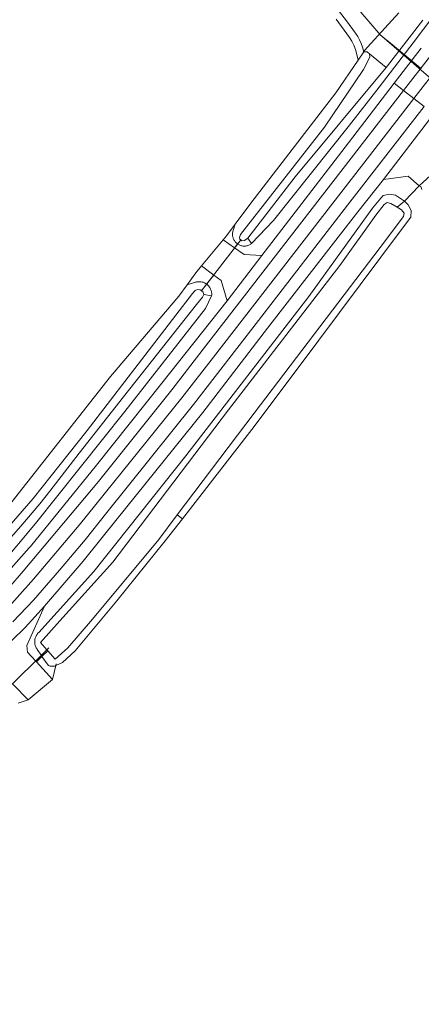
# Model space of a CAD drawing. Extents: x 140829 to 145054, y 448512 to 451778.
# Tile 23 of 152: x 141586 to 141636, y 449470 to 449592. Entities that reach past the tile are written whole.
import ezdxf
from ezdxf import colors
from ezdxf.entities.mleader import LeaderData, LeaderLine
from ezdxf.math import Vec2, Vec3

# ---------------------------------------------------------------- set-up
doc = ezdxf.new("R2010")
doc.units = 0
doc.header["$MEASUREMENT"] = 0
for name, color, linetype in [('geometrie2d', 7, 'Continuous'), ('geometrie2dBegroeidTerreindeel', 7, 'Continuous'), ('geometrie2dOndersteunendWaterdeel', 7, 'Continuous'), ('geometrie2dOndersteunendWegdeel', 7, 'Continuous'), ('geometrie2dOverigeConstructie', 7, 'Continuous'), ('geometrie2dWaterdeel', 7, 'Continuous'), ('geometrie2dWegdeel', 7, 'Continuous'), ('HMPAL', 1, 'Continuous')]:
    doc.layers.add(name, color=color, linetype=linetype)
doc.styles.get("Standard").update_dxf_attribs({"font": 'arial.ttf'})

msp = doc.modelspace()

# ---------------------------------------------------------------- linework, layer by layer
at = {"layer": 'geometrie2d', "linetype": 'Continuous', "lineweight": 0}
for p, q in [((141623.27, 449599.6), (141631.18, 449590.4)), ((141631.18, 449590.4), (141631.29, 449590.31)), ((141631.29, 449590.31), (141631.78, 449589.91)), ((141631.78, 449589.91), (141632.11, 449589.64)), ((141632.11, 449589.64), (141636.07, 449586.36)), ((141636.07, 449586.36), (141636.2, 449586.26))]:
    msp.add_line(p, q, dxfattribs=at)
at = {"layer": 'geometrie2dBegroeidTerreindeel', "linetype": 'Continuous', "lineweight": 0}
for p, q in [((141625.59, 449592.43), (141627.24, 449590.17)), ((141627.24, 449590.17), (141627.56, 449589.69)), ((141627.56, 449589.69), (141627.81, 449589.2)), ((141627.81, 449589.2), (141628.01, 449588.68)), ((141628.01, 449588.68), (141628.13, 449588.2)), ((141628.13, 449588.2), (141628.32, 449587.33)), ((141628.32, 449587.33), (141625.54, 449583.27)), ((141625.54, 449583.27), (141614.99, 449569.54)), ((141634.09, 449569.8), (141635.93, 449571.68)), ((141635.93, 449571.68), (141636.13, 449571.61)), ((141635.93, 449571.68), (141635.93, 449571.68)), ((141636.13, 449571.61), (141636.28, 449571.24)), ((141614.99, 449569.54), (141613.01, 449566.9)), ((141634.57, 449569.33), (141634.09, 449569.8)), ((141634.94, 449568.61), (141634.57, 449569.33)), ((141634.91, 449567.79), (141634.94, 449568.61)), ((141632.47, 449564.58), (141634.91, 449567.79)), ((141613.01, 449566.9), (141611.93, 449565.47)), ((141611.51, 449564.98), (141608.85, 449561.73)), ((141611.93, 449565.47), (141611.51, 449564.98)), ((141631.16, 449562.82), (141632.47, 449564.58)), ((141620.85, 449549.04), (141631.16, 449562.82)), ((141608.85, 449561.73), (141608.14, 449560.87)), ((141608.14, 449560.87), (141607.03, 449559.35)), ((141607.03, 449559.35), (141606, 449557.94)), ((141606, 449557.94), (141597.51, 449547.96)), ((141615.1, 449541.36), (141620.85, 449549.04)), ((141597.51, 449547.96), (141585.09, 449532.17)), ((141606.45, 449530.25), (141615.1, 449541.36)), ((141604.31, 449527.51), (141606.45, 449530.25)), ((141598.27, 449520.02), (141604.31, 449527.51)), ((141593.12, 449513.83), (141598.27, 449520.02)), ((141591.51, 449512.35), (141593.12, 449513.83)), ((141590.28, 449510.23), (141590.7, 449511.97)), ((141590.7, 449511.97), (141591.51, 449512.35)), ((141587.24, 449507.69), (141590.28, 449510.23)), ((141585.99, 449507.31), (141587.24, 449507.69))]:
    msp.add_line(p, q, dxfattribs=at)
at = {"layer": 'geometrie2dOndersteunendWaterdeel', "linetype": 'Continuous', "lineweight": 0}
for p, q in [((141641.55, 449597.97), (141635.19, 449589.48)), ((141625.73, 449593.74), (141626.9, 449592.23)), ((141627.24, 449590.17), (141625.59, 449592.43)), ((141626.9, 449592.23), (141628.01, 449590.7)), ((141631.98, 449586.61), (141636.38, 449592.31)), ((141628.01, 449590.7), (141628.28, 449590.29)), ((141627.56, 449589.69), (141627.24, 449590.17)), ((141627.81, 449589.2), (141627.56, 449589.69)), ((141628.01, 449588.68), (141627.81, 449589.2)), ((141628.28, 449590.29), (141628.52, 449589.86)), ((141628.52, 449589.86), (141628.72, 449589.42)), ((141628.72, 449589.42), (141628.88, 449588.95)), ((141635.19, 449589.48), (141630.97, 449583.99)), ((141628.13, 449588.2), (141628.01, 449588.68)), ((141628.32, 449587.33), (141628.13, 449588.2)), ((141629.04, 449588.37), (141628.32, 449587.33)), ((141628.32, 449587.33), (141629.04, 449588.37)), ((141628.88, 449588.95), (141629.02, 449588.48)), ((141629.02, 449588.48), (141629.02, 449588.37)), ((141629.02, 449588.37), (141629.04, 449588.37)), ((141629.04, 449588.37), (141629.45, 449588.36)), ((141629.45, 449588.36), (141629.75, 449588.14)), ((141629.75, 449588.14), (141629.79, 449587.72)), ((141625.54, 449583.27), (141628.32, 449587.33)), ((141629.79, 449587.72), (141629, 449586.17)), ((141620.49, 449572.81), (141631.83, 449586.42)), ((141629, 449586.17), (141624.15, 449578.99)), ((141631.83, 449586.42), (141631.98, 449586.61)), ((141614.99, 449569.54), (141625.54, 449583.27)), ((141630.97, 449583.99), (141627.25, 449579.23)), ((141624.15, 449578.99), (141613.68, 449565.64)), ((141627.25, 449579.23), (141617.81, 449567.39)), ((141624.15, 449578.99), (141624.15, 449578.99)), ((141614.62, 449565.16), (141620.49, 449572.81)), ((141613.01, 449566.9), (141614.99, 449569.54)), ((141630.14, 449568.89), (141631.14, 449570.16)), ((141631.14, 449570.16), (141631.45, 449570.47)), ((141631.45, 449570.47), (141632.23, 449570.66)), ((141631.93, 449569.61), (141631.58, 449569.35)), ((141632.4, 449569.51), (141631.93, 449569.61)), ((141632.23, 449570.66), (141632.98, 449570.52)), ((141633.2, 449569.04), (141632.4, 449569.51)), ((141632.98, 449570.52), (141634.09, 449569.8)), ((141634.09, 449569.8), (141633.2, 449569.04)), ((141633.2, 449569.04), (141634.09, 449569.8)), ((141634.09, 449569.8), (141634.57, 449569.33)), ((141622.19, 449557.92), (141630.14, 449568.89)), ((141631.58, 449569.35), (141630.53, 449568.03)), ((141633.4, 449568.92), (141633.2, 449569.04)), ((141633.74, 449568.72), (141633.4, 449568.92)), ((141633.4, 449568.92), (141633.4, 449568.92)), ((141634.05, 449568.28), (141633.74, 449568.72)), ((141633.99, 449567.88), (141634.05, 449568.28)), ((141634.57, 449569.33), (141634.94, 449568.61)), ((141634.94, 449568.61), (141634.91, 449567.79)), ((141617.81, 449567.39), (141615.06, 449564.52)), ((141630.53, 449568.03), (141626.07, 449561.78)), ((141631.07, 449564.02), (141633.99, 449567.88)), ((141634.91, 449567.79), (141632.47, 449564.58)), ((141612.7, 449565.75), (141612.71, 449565.85)), ((141612.71, 449565.85), (141612.73, 449565.95)), ((141612.73, 449565.95), (141612.75, 449566.05)), ((141612.75, 449566.05), (141612.77, 449566.12)), ((141612.77, 449566.12), (141613.01, 449566.9)), ((141612.7, 449565.65), (141612.7, 449565.75)), ((141612.7, 449565.55), (141612.7, 449565.65)), ((141612.71, 449565.44), (141612.7, 449565.55)), ((141612.73, 449565.34), (141612.71, 449565.44)), ((141612.76, 449565.24), (141612.73, 449565.34)), ((141612.79, 449565.15), (141612.76, 449565.24)), ((141612.83, 449565.05), (141612.79, 449565.15)), ((141612.87, 449564.96), (141612.83, 449565.05)), ((141612.92, 449564.87), (141612.87, 449564.96)), ((141612.98, 449564.79), (141612.92, 449564.87)), ((141613.04, 449564.71), (141612.98, 449564.79)), ((141613.11, 449564.63), (141613.04, 449564.71)), ((141613.19, 449564.56), (141613.11, 449564.63)), ((141613.68, 449565.64), (141613.55, 449565.27)), ((141613.55, 449565.27), (141613.62, 449565.04)), ((141613.62, 449565.04), (141613.84, 449564.85)), ((141613.84, 449564.85), (141614.19, 449564.87)), ((141614.19, 449564.87), (141614.62, 449565.16)), ((141614.62, 449565.16), (141615.06, 449564.52)), ((141615.06, 449564.52), (141614.62, 449565.16)), ((141613.26, 449564.5), (141613.19, 449564.56)), ((141613.32, 449564.46), (141613.26, 449564.5)), ((141613.35, 449564.44), (141613.32, 449564.46)), ((141613.43, 449564.38), (141613.35, 449564.44)), ((141613.52, 449564.34), (141613.43, 449564.38)), ((141613.62, 449564.29), (141613.52, 449564.34)), ((141613.71, 449564.26), (141613.62, 449564.29)), ((141613.81, 449564.23), (141613.71, 449564.26)), ((141613.91, 449564.21), (141613.81, 449564.23)), ((141614.01, 449564.2), (141613.91, 449564.21)), ((141614.11, 449564.19), (141614.01, 449564.2)), ((141614.22, 449564.19), (141614.11, 449564.19)), ((141614.32, 449564.2), (141614.22, 449564.19)), ((141614.42, 449564.21), (141614.32, 449564.2)), ((141614.52, 449564.23), (141614.42, 449564.21)), ((141614.62, 449564.26), (141614.52, 449564.23)), ((141614.71, 449564.3), (141614.62, 449564.26)), ((141614.81, 449564.34), (141614.71, 449564.3)), ((141614.9, 449564.39), (141614.81, 449564.34)), ((141614.98, 449564.44), (141614.9, 449564.39)), ((141614.99, 449564.45), (141614.98, 449564.44)), ((141615.06, 449564.52), (141614.99, 449564.45)), ((141615.37, 449543.41), (141631.07, 449564.02)), ((141632.47, 449564.58), (141631.16, 449562.82)), ((141631.16, 449562.82), (141620.85, 449549.04)), ((141626.07, 449561.78), (141612.2, 449543.79)), ((141608.06, 449559.68), (141608.17, 449559.71)), ((141608.17, 449559.71), (141608.27, 449559.74)), ((141608.27, 449559.74), (141608.38, 449559.75)), ((141608.38, 449559.75), (141608.49, 449559.76)), ((141608.49, 449559.76), (141608.6, 449559.76)), ((141608.6, 449559.76), (141608.71, 449559.75)), ((141608.71, 449559.75), (141608.81, 449559.74)), ((141608.81, 449559.74), (141608.92, 449559.71)), ((141608.92, 449559.71), (141609.02, 449559.69)), ((141606, 449557.94), (141607.03, 449559.35)), ((141607.03, 449559.35), (141607.95, 449559.64)), ((141608.03, 449558.68), (141607.73, 449558.28)), ((141607.95, 449559.64), (141607.96, 449559.65)), ((141607.96, 449559.65), (141608.06, 449559.68)), ((141608.33, 449558.79), (141608.03, 449558.68)), ((141608.66, 449558.74), (141608.33, 449558.79)), ((141609.01, 449558.54), (141608.66, 449558.74)), ((141609.11, 449558.16), (141609.01, 449558.54)), ((141609.02, 449559.69), (141609.13, 449559.65)), ((141609.13, 449559.65), (141609.22, 449559.6)), ((141609.22, 449559.6), (141609.32, 449559.55)), ((141609.32, 449559.55), (141609.41, 449559.5)), ((141609.41, 449559.5), (141609.47, 449559.45)), ((141609.47, 449559.45), (141609.5, 449559.43)), ((141609.5, 449559.43), (141609.58, 449559.36)), ((141609.58, 449559.36), (141609.66, 449559.29)), ((141609.66, 449559.29), (141609.74, 449559.21)), ((141609.74, 449559.21), (141609.8, 449559.12)), ((141609.8, 449559.12), (141609.86, 449559.03)), ((141609.86, 449559.03), (141609.92, 449558.94)), ((141609.92, 449558.94), (141609.96, 449558.84)), ((141609.96, 449558.84), (141610.01, 449558.74)), ((141610.01, 449558.74), (141610.04, 449558.64)), ((141610.04, 449558.64), (141610.07, 449558.54)), ((141610.07, 449558.54), (141610.08, 449558.43)), ((141597.51, 449547.96), (141606, 449557.94)), ((141607.73, 449558.28), (141602.19, 449551.1)), ((141606.86, 449538.07), (141622.19, 449557.92)), ((141608.22, 449556.93), (141608.94, 449557.84)), ((141608.94, 449557.84), (141609.11, 449558.16)), ((141610.08, 449557.98), (141609.11, 449558.16)), ((141609.11, 449558.16), (141610.08, 449557.98)), ((141610.08, 449557.98), (141609.31, 449556.41)), ((141610.08, 449558.43), (141610.1, 449558.32)), ((141610.09, 449558), (141610.08, 449557.98)), ((141610.1, 449558.11), (141610.09, 449558)), ((141610.1, 449558.32), (141610.1, 449558.21)), ((141610.1, 449558.21), (141610.1, 449558.11)), ((141599.11, 449545.41), (141608.22, 449556.93)), ((141609.31, 449556.41), (141599.27, 449543.6)), ((141602.19, 449551.1), (141594.61, 449541.25)), ((141620.85, 449549.04), (141615.1, 449541.36)), ((141585.09, 449532.17), (141597.51, 449547.96)), ((141593.61, 449538.4), (141599.11, 449545.41)), ((141612.2, 449543.79), (141597.78, 449524.85)), ((141599.27, 449543.6), (141588.18, 449529.65)), ((141599.27, 449543.6), (141599.27, 449543.6)), ((141605.81, 449530.73), (141615.37, 449543.41)), ((141615.1, 449541.36), (141606.45, 449530.25)), ((141594.61, 449541.25), (141587.89, 449532.79)), ((141594.61, 449541.25), (141594.61, 449541.25)), ((141589.95, 449533.68), (141593.61, 449538.4)), ((141595.42, 449523.7), (141606.86, 449538.07)), ((141587.89, 449532.79), (141583.05, 449527.22)), ((141588.69, 449532.1), (141589.95, 449533.68)), ((141586.32, 449529.31), (141588.69, 449532.1)), ((141603.51, 449527.67), (141605.81, 449530.73)), ((141605.81, 449530.73), (141606.45, 449530.25)), ((141606.45, 449530.25), (141605.81, 449530.73)), ((141588.18, 449529.65), (141583.7, 449524.35)), ((141583.88, 449526.54), (141586.32, 449529.31)), ((141606.45, 449530.25), (141604.31, 449527.51)), ((141595.28, 449517.75), (141603.51, 449527.67)), ((141604.31, 449527.51), (141598.27, 449520.02)), ((141597.78, 449524.85), (141591.2, 449517.54)), ((141588.59, 449516.11), (141595.42, 449523.7)), ((141598.27, 449520.02), (141593.12, 449513.83)), ((141591.2, 449517.54), (141588.77, 449514.85)), ((141592.17, 449514.19), (141595.28, 449517.75)), ((141588.16, 449515.47), (141588.2, 449515.57)), ((141588.2, 449515.57), (141588.25, 449515.67)), ((141588.25, 449515.67), (141588.3, 449515.77)), ((141588.3, 449515.77), (141588.36, 449515.86)), ((141588.36, 449515.86), (141588.43, 449515.95)), ((141588.43, 449515.95), (141588.51, 449516.03)), ((141588.51, 449516.03), (141588.58, 449516.1)), ((141588.58, 449516.1), (141588.59, 449516.11)), ((141588.59, 449516.11), (141588.59, 449516.11)), ((141588.07, 449515.04), (141588.08, 449515.15)), ((141588.07, 449514.93), (141588.07, 449515.04)), ((141588.07, 449514.82), (141588.07, 449514.93)), ((141588.08, 449514.71), (141588.07, 449514.82)), ((141588.08, 449515.15), (141588.1, 449515.26)), ((141588.1, 449514.6), (141588.08, 449514.71)), ((141588.1, 449515.26), (141588.12, 449515.37)), ((141588.13, 449514.5), (141588.1, 449514.6)), ((141588.12, 449515.37), (141588.16, 449515.47)), ((141588.16, 449514.39), (141588.13, 449514.5)), ((141588.2, 449514.29), (141588.16, 449514.39)), ((141588.77, 449514.85), (141589.59, 449513.93)), ((141588.25, 449514.19), (141588.2, 449514.29)), ((141588.31, 449514.09), (141588.25, 449514.19)), ((141588.37, 449514), (141588.31, 449514.09)), ((141588.39, 449513.97), (141588.37, 449514)), ((141588.89, 449513.24), (141588.39, 449513.97)), ((141588.97, 449513.12), (141588.89, 449513.24)), ((141588.97, 449513.12), (141589.69, 449513.82)), ((141589.69, 449513.82), (141588.97, 449513.12)), ((141589.73, 449512.02), (141588.97, 449513.12)), ((141589.59, 449513.93), (141589.69, 449513.82)), ((141589.69, 449513.82), (141590.61, 449512.79)), ((141590.61, 449512.79), (141592.17, 449514.19)), ((141593.12, 449513.83), (141591.51, 449512.35)), ((141589.76, 449512), (141589.73, 449512.02)), ((141589.73, 449512.02), (141589.73, 449512.02)), ((141589.83, 449511.97), (141589.76, 449512)), ((141589.91, 449511.94), (141589.83, 449511.97)), ((141589.99, 449511.92), (141589.91, 449511.94)), ((141590.06, 449511.9), (141589.99, 449511.92)), ((141590.14, 449511.89), (141590.06, 449511.9)), ((141590.38, 449511.89), (141590.3, 449511.89)), ((141590.46, 449511.9), (141590.38, 449511.89)), ((141590.53, 449511.92), (141590.46, 449511.9)), ((141590.61, 449511.94), (141590.53, 449511.92)), ((141590.68, 449511.97), (141590.61, 449511.94)), ((141590.7, 449511.97), (141590.68, 449511.97)), ((141591.51, 449512.35), (141590.7, 449511.97)), ((141590.22, 449511.89), (141590.14, 449511.89)), ((141590.3, 449511.89), (141590.22, 449511.89))]:
    msp.add_line(p, q, dxfattribs=at)
at = {"layer": 'geometrie2dOndersteunendWegdeel', "linetype": 'Continuous', "lineweight": 0}
for p, q in [((141635.19, 449589.48), (141641.55, 449597.97)), ((141630.97, 449583.99), (141635.19, 449589.48)), ((141636.2, 449588.84), (141632.82, 449584.45)), ((141632.82, 449584.45), (141627.12, 449577.06)), ((141627.25, 449579.23), (141630.97, 449583.99)), ((141617.81, 449567.39), (141627.25, 449579.23)), ((141627.12, 449577.06), (141616.36, 449563)), ((141628.31, 449568.46), (141631.51, 449572.47)), ((141631.51, 449572.47), (141634.55, 449572.91)), ((141634.55, 449572.91), (141635.93, 449571.68)), ((141635.93, 449571.68), (141634.09, 449569.8)), ((141631.14, 449570.16), (141630.14, 449568.89)), ((141631.45, 449570.47), (141631.14, 449570.16)), ((141632.23, 449570.66), (141631.45, 449570.47)), ((141632.98, 449570.52), (141632.23, 449570.66)), ((141634.09, 449569.8), (141632.98, 449570.52)), ((141617.06, 449553.98), (141628.31, 449568.46)), ((141630.14, 449568.89), (141622.19, 449557.92)), ((141615.06, 449564.52), (141617.81, 449567.39)), ((141611.93, 449565.47), (141613.01, 449566.9)), ((141612.71, 449565.85), (141612.7, 449565.75)), ((141612.73, 449565.95), (141612.71, 449565.85)), ((141612.75, 449566.05), (141612.73, 449565.95)), ((141612.77, 449566.12), (141612.75, 449566.05)), ((141613.01, 449566.9), (141612.77, 449566.12)), ((141611.51, 449564.98), (141611.93, 449565.47)), ((141612.96, 449563.96), (141611.51, 449564.98)), ((141612.7, 449565.75), (141612.7, 449565.65)), ((141612.7, 449565.65), (141612.7, 449565.55)), ((141612.7, 449565.55), (141612.71, 449565.44)), ((141612.71, 449565.44), (141612.73, 449565.34)), ((141612.73, 449565.34), (141612.76, 449565.24)), ((141612.76, 449565.24), (141612.79, 449565.15)), ((141612.79, 449565.15), (141612.83, 449565.05)), ((141612.83, 449565.05), (141612.87, 449564.96)), ((141612.87, 449564.96), (141612.92, 449564.87)), ((141612.92, 449564.87), (141612.98, 449564.79)), ((141612.98, 449564.79), (141613.04, 449564.71)), ((141613.04, 449564.71), (141613.11, 449564.63)), ((141613.11, 449564.63), (141613.19, 449564.56)), ((141612.96, 449563.96), (141613.32, 449564.46)), ((141613.32, 449564.46), (141612.96, 449563.96)), ((141614.15, 449563.13), (141612.96, 449563.96)), ((141613.19, 449564.56), (141613.26, 449564.5)), ((141613.26, 449564.5), (141613.32, 449564.46)), ((141613.32, 449564.46), (141613.35, 449564.44)), ((141613.32, 449564.46), (141613.32, 449564.46)), ((141613.35, 449564.44), (141613.43, 449564.38)), ((141613.43, 449564.38), (141613.52, 449564.34)), ((141613.52, 449564.34), (141613.62, 449564.29)), ((141613.62, 449564.29), (141613.71, 449564.26)), ((141613.71, 449564.26), (141613.81, 449564.23)), ((141613.81, 449564.23), (141613.91, 449564.21)), ((141613.91, 449564.21), (141614.01, 449564.2)), ((141614.01, 449564.2), (141614.11, 449564.19)), ((141614.11, 449564.19), (141614.22, 449564.19)), ((141614.22, 449564.19), (141614.32, 449564.2)), ((141614.32, 449564.2), (141614.42, 449564.21)), ((141614.42, 449564.21), (141614.52, 449564.23)), ((141614.52, 449564.23), (141614.62, 449564.26)), ((141614.62, 449564.26), (141614.71, 449564.3)), ((141614.71, 449564.3), (141614.81, 449564.34)), ((141614.81, 449564.34), (141614.9, 449564.39)), ((141614.9, 449564.39), (141614.98, 449564.44)), ((141614.98, 449564.44), (141614.99, 449564.45)), ((141614.99, 449564.45), (141615.06, 449564.52)), ((141616.36, 449563), (141614.15, 449563.13)), ((141608.14, 449560.87), (141608.85, 449561.73)), ((141608.85, 449561.73), (141610.38, 449560.59)), ((141607.03, 449559.35), (141608.14, 449560.87)), ((141608.17, 449559.71), (141608.06, 449559.68)), ((141608.27, 449559.74), (141608.17, 449559.71)), ((141608.38, 449559.75), (141608.27, 449559.74)), ((141608.49, 449559.76), (141608.38, 449559.75)), ((141608.6, 449559.76), (141608.49, 449559.76)), ((141608.71, 449559.75), (141608.6, 449559.76)), ((141608.81, 449559.74), (141608.71, 449559.75)), ((141608.92, 449559.71), (141608.81, 449559.74)), ((141609.02, 449559.69), (141608.92, 449559.71)), ((141609.47, 449559.45), (141610.38, 449560.59)), ((141610.38, 449560.59), (141609.47, 449559.45)), ((141610.38, 449560.59), (141611.3, 449559.9)), ((141611.3, 449559.9), (141612.03, 449557.39)), ((141607.95, 449559.64), (141607.03, 449559.35)), ((141607.96, 449559.65), (141607.95, 449559.64)), ((141608.06, 449559.68), (141607.96, 449559.65)), ((141609.13, 449559.65), (141609.02, 449559.69)), ((141609.22, 449559.6), (141609.13, 449559.65)), ((141609.32, 449559.55), (141609.22, 449559.6)), ((141609.41, 449559.5), (141609.32, 449559.55)), ((141609.47, 449559.45), (141609.41, 449559.5)), ((141609.5, 449559.43), (141609.47, 449559.45)), ((141609.47, 449559.45), (141609.47, 449559.45)), ((141609.47, 449559.45), (141609.47, 449559.45)), ((141609.58, 449559.36), (141609.5, 449559.43)), ((141609.66, 449559.29), (141609.58, 449559.36)), ((141609.74, 449559.21), (141609.66, 449559.29)), ((141609.8, 449559.12), (141609.74, 449559.21)), ((141609.86, 449559.03), (141609.8, 449559.12)), ((141609.92, 449558.94), (141609.86, 449559.03)), ((141609.96, 449558.84), (141609.92, 449558.94)), ((141610.01, 449558.74), (141609.96, 449558.84)), ((141610.04, 449558.64), (141610.01, 449558.74)), ((141610.07, 449558.54), (141610.04, 449558.64)), ((141610.08, 449558.43), (141610.07, 449558.54)), ((141612.03, 449557.39), (141603.9, 449547.14)), ((141622.19, 449557.92), (141606.86, 449538.07)), ((141609.31, 449556.41), (141610.08, 449557.98)), ((141610.1, 449558.32), (141610.08, 449558.43)), ((141610.08, 449557.98), (141610.09, 449558)), ((141610.09, 449558), (141610.1, 449558.11)), ((141610.1, 449558.21), (141610.1, 449558.32)), ((141610.1, 449558.11), (141610.1, 449558.21)), ((141599.27, 449543.6), (141609.31, 449556.41)), ((141608.98, 449543.49), (141617.06, 449553.98)), ((141603.9, 449547.14), (141595.76, 449536.93)), ((141588.18, 449529.65), (141599.27, 449543.6)), ((141598.35, 449530.23), (141608.98, 449543.49)), ((141606.86, 449538.07), (141595.42, 449523.7)), ((141595.76, 449536.93), (141587.53, 449526.8)), ((141583.7, 449524.35), (141588.18, 449529.65)), ((141594.08, 449524.96), (141598.35, 449530.23)), ((141587.38, 449526.62), (141582.7, 449521.39)), ((141587.53, 449526.8), (141587.38, 449526.62)), ((141589.28, 449519.38), (141594.08, 449524.96)), ((141595.42, 449523.7), (141588.59, 449516.11)), ((141587.09, 449514.49), (141589.28, 449519.38)), ((141588.2, 449515.57), (141588.16, 449515.47)), ((141588.25, 449515.67), (141588.2, 449515.57)), ((141588.3, 449515.77), (141588.25, 449515.67)), ((141588.36, 449515.86), (141588.3, 449515.77)), ((141588.43, 449515.95), (141588.36, 449515.86)), ((141588.51, 449516.03), (141588.43, 449515.95)), ((141588.58, 449516.1), (141588.51, 449516.03)), ((141588.59, 449516.11), (141588.58, 449516.1)), ((141587.18, 449513.66), (141587.09, 449514.49)), ((141588.08, 449515.15), (141588.07, 449515.04)), ((141588.07, 449515.04), (141588.07, 449514.93)), ((141588.07, 449514.93), (141588.07, 449514.82)), ((141588.07, 449514.82), (141588.08, 449514.71)), ((141588.1, 449515.26), (141588.08, 449515.15)), ((141588.08, 449514.71), (141588.1, 449514.6)), ((141588.12, 449515.37), (141588.1, 449515.26)), ((141588.1, 449514.6), (141588.13, 449514.5)), ((141588.16, 449515.47), (141588.12, 449515.37)), ((141588.13, 449514.5), (141588.16, 449514.39)), ((141588.16, 449514.39), (141588.2, 449514.29)), ((141587.6, 449513.19), (141587.18, 449513.66)), ((141588.28, 449512.44), (141587.6, 449513.19)), ((141588.2, 449514.29), (141588.25, 449514.19)), ((141588.25, 449514.19), (141588.31, 449514.09)), ((141588.28, 449512.44), (141588.97, 449513.12)), ((141588.97, 449513.12), (141588.28, 449512.44)), ((141588.31, 449514.09), (141588.37, 449514)), ((141588.37, 449514), (141588.39, 449513.97)), ((141588.39, 449513.97), (141588.89, 449513.24)), ((141588.39, 449513.97), (141588.39, 449513.97)), ((141588.89, 449513.24), (141588.97, 449513.12)), ((141588.97, 449513.12), (141589.73, 449512.02)), ((141590.28, 449510.23), (141588.28, 449512.44)), ((141589.73, 449512.02), (141589.76, 449512)), ((141589.76, 449512), (141589.83, 449511.97)), ((141589.83, 449511.97), (141589.91, 449511.94)), ((141589.91, 449511.94), (141589.99, 449511.92)), ((141589.99, 449511.92), (141590.06, 449511.9)), ((141590.06, 449511.9), (141590.14, 449511.89)), ((141590.7, 449511.97), (141590.28, 449510.23)), ((141590.3, 449511.89), (141590.38, 449511.89)), ((141590.38, 449511.89), (141590.46, 449511.9)), ((141590.46, 449511.9), (141590.53, 449511.92)), ((141590.53, 449511.92), (141590.61, 449511.94)), ((141590.61, 449511.94), (141590.68, 449511.97)), ((141590.68, 449511.97), (141590.7, 449511.97)), ((141590.7, 449511.97), (141590.7, 449511.97)), ((141590.14, 449511.89), (141590.22, 449511.89)), ((141590.22, 449511.89), (141590.3, 449511.89)), ((141585.37, 449509.6), (141587.24, 449507.69)), ((141587.24, 449507.69), (141585.99, 449507.31))]:
    msp.add_line(p, q, dxfattribs=at)
at = {"layer": 'geometrie2dOverigeConstructie', "linetype": 'Continuous', "lineweight": 0}
for p, q in [((141608.79, 449558.56), (141613.75, 449565.02)), ((141613.75, 449565.02), (141608.79, 449558.56)), ((141584.19, 449508.59), (141589.84, 449514.17)), ((141589.84, 449514.17), (141584.19, 449508.59)), ((141590.7, 449511.97), (141590.75, 449512.19)), ((141590.75, 449512.19), (141590.7, 449511.97))]:
    msp.add_line(p, q, dxfattribs=at)
at = {"layer": 'geometrie2dWaterdeel', "linetype": 'Continuous', "lineweight": 0}
for p, q in [((141626.9, 449592.23), (141625.73, 449593.74)), ((141633.42, 449593.24), (141629.5, 449588.93)), ((141629.5, 449588.93), (141633.42, 449593.24)), ((141628.01, 449590.7), (141626.9, 449592.23)), ((141636.38, 449592.31), (141631.98, 449586.61)), ((141628.28, 449590.29), (141628.01, 449590.7)), ((141628.52, 449589.86), (141628.28, 449590.29)), ((141628.72, 449589.42), (141628.52, 449589.86)), ((141628.88, 449588.95), (141628.72, 449589.42)), ((141629.02, 449588.48), (141628.88, 449588.95)), ((141629.02, 449588.37), (141629.02, 449588.48)), ((141629.04, 449588.37), (141629.02, 449588.37)), ((141629.16, 449588.56), (141629.04, 449588.37)), ((141629.04, 449588.37), (141629.16, 449588.56)), ((141629.45, 449588.36), (141629.04, 449588.37)), ((141629.5, 449588.93), (141629.16, 449588.56)), ((141629.16, 449588.56), (141629.5, 449588.93)), ((141629.16, 449588.56), (141629.16, 449588.56)), ((141629.75, 449588.14), (141629.45, 449588.36)), ((141631.83, 449586.42), (141629.75, 449588.14)), ((141629.75, 449588.14), (141631.83, 449586.42)), ((141629.79, 449587.72), (141629.75, 449588.14)), ((141629.75, 449588.14), (141629.75, 449588.14)), ((141629, 449586.17), (141629.79, 449587.72)), ((141631.83, 449586.42), (141620.49, 449572.81)), ((141624.15, 449578.99), (141629, 449586.17)), ((141631.98, 449586.61), (141631.83, 449586.42)), ((141613.68, 449565.64), (141624.15, 449578.99)), ((141620.49, 449572.81), (141614.62, 449565.16)), ((141631.58, 449569.35), (141631.93, 449569.61)), ((141631.93, 449569.61), (141632.4, 449569.51)), ((141632.4, 449569.51), (141633.2, 449569.04)), ((141630.53, 449568.03), (141631.58, 449569.35)), ((141633.2, 449569.04), (141633.4, 449568.92)), ((141633.4, 449568.92), (141633.74, 449568.72)), ((141633.74, 449568.72), (141634.05, 449568.28)), ((141634.05, 449568.28), (141633.99, 449567.88)), ((141626.07, 449561.78), (141630.53, 449568.03)), ((141633.99, 449567.88), (141631.07, 449564.02)), ((141613.55, 449565.27), (141613.68, 449565.64)), ((141613.62, 449565.04), (141613.55, 449565.27)), ((141613.84, 449564.85), (141613.62, 449565.04)), ((141614.19, 449564.87), (141613.84, 449564.85)), ((141614.62, 449565.16), (141614.19, 449564.87)), ((141631.07, 449564.02), (141615.37, 449543.41)), ((141612.2, 449543.79), (141626.07, 449561.78)), ((141607.73, 449558.28), (141608.03, 449558.68)), ((141608.03, 449558.68), (141608.33, 449558.79)), ((141608.33, 449558.79), (141608.66, 449558.74)), ((141608.33, 449558.79), (141608.33, 449558.79)), ((141608.66, 449558.74), (141609.01, 449558.54)), ((141609.01, 449558.54), (141609.11, 449558.16)), ((141602.19, 449551.1), (141607.73, 449558.28)), ((141608.94, 449557.84), (141608.22, 449556.93)), ((141609.11, 449558.16), (141608.94, 449557.84)), ((141608.22, 449556.93), (141599.11, 449545.41)), ((141594.61, 449541.25), (141602.19, 449551.1)), ((141599.11, 449545.41), (141593.61, 449538.4)), ((141597.78, 449524.85), (141612.2, 449543.79)), ((141615.37, 449543.41), (141605.81, 449530.73)), ((141587.89, 449532.79), (141594.61, 449541.25)), ((141593.61, 449538.4), (141589.95, 449533.68)), ((141583.05, 449527.22), (141587.89, 449532.79)), ((141589.95, 449533.68), (141588.69, 449532.1)), ((141588.69, 449532.1), (141586.32, 449529.31)), ((141605.81, 449530.73), (141603.51, 449527.67)), ((141605.81, 449530.73), (141605.81, 449530.73)), ((141586.32, 449529.31), (141583.88, 449526.54)), ((141603.51, 449527.67), (141595.28, 449517.75)), ((141591.2, 449517.54), (141597.78, 449524.85)), ((141588.77, 449514.85), (141591.2, 449517.54)), ((141595.28, 449517.75), (141592.17, 449514.19)), ((141589.59, 449513.93), (141588.77, 449514.85)), ((141589.69, 449513.82), (141589.59, 449513.93)), ((141590.61, 449512.79), (141589.69, 449513.82)), ((141592.17, 449514.19), (141590.61, 449512.79))]:
    msp.add_line(p, q, dxfattribs=at)
at = {"layer": 'geometrie2dWegdeel', "linetype": 'Continuous', "lineweight": 0}
for p, q in [((141632.82, 449584.45), (141636.2, 449588.84)), ((141637.36, 449587.87), (141633.99, 449583.55)), ((141633.99, 449583.55), (141637.36, 449587.87)), ((141638.64, 449586.88), (141635.28, 449582.56)), ((141635.28, 449582.56), (141638.64, 449586.88)), ((141627.12, 449577.06), (141632.82, 449584.45)), ((141633.99, 449583.55), (141632.82, 449584.45)), ((141632.82, 449584.45), (141632.82, 449584.45)), ((141632.82, 449584.45), (141633.99, 449583.55)), ((141633.99, 449583.55), (141627.45, 449575.13)), ((141627.45, 449575.13), (141633.99, 449583.55)), ((141635.28, 449582.56), (141633.99, 449583.55)), ((141633.99, 449583.55), (141635.28, 449582.56)), ((141635.28, 449582.56), (141628.74, 449574.14)), ((141628.74, 449574.14), (141635.28, 449582.56)), ((141636.57, 449581.57), (141635.28, 449582.56)), ((141635.28, 449582.56), (141635.28, 449582.56)), ((141635.28, 449582.56), (141636.57, 449581.57)), ((141627.02, 449569.29), (141636.57, 449581.57)), ((141636.57, 449581.57), (141627.02, 449569.29)), ((141637.74, 449580.66), (141631.51, 449572.47)), ((141631.51, 449572.47), (141637.74, 449580.66)), ((141616.36, 449563), (141627.12, 449577.06)), ((141627.45, 449575.13), (141609.05, 449551.36)), ((141609.05, 449551.36), (141627.45, 449575.13)), ((141628.74, 449574.14), (141610.34, 449550.37)), ((141610.34, 449550.37), (141628.74, 449574.14)), ((141637.76, 449573.33), (141635.97, 449571.74)), ((141635.97, 449571.74), (141637.76, 449573.33)), ((141631.51, 449572.47), (141628.31, 449568.46)), ((141634.55, 449572.91), (141631.51, 449572.47)), ((141635.93, 449571.68), (141634.55, 449572.91)), ((141635.97, 449571.74), (141635.93, 449571.68)), ((141635.93, 449571.68), (141635.97, 449571.74)), ((141636.13, 449571.61), (141635.93, 449571.68)), ((141636.28, 449571.24), (141636.13, 449571.61)), ((141615.93, 449554.94), (141627.02, 449569.29)), ((141627.02, 449569.29), (141615.93, 449554.94)), ((141628.31, 449568.46), (141617.06, 449553.98)), ((141608.85, 449561.73), (141611.51, 449564.98)), ((141611.51, 449564.98), (141612.96, 449563.96)), ((141611.51, 449564.98), (141611.51, 449564.98)), ((141612.96, 449563.96), (141614.15, 449563.13)), ((141612.03, 449557.39), (141616.36, 449563)), ((141616.36, 449563), (141612.03, 449557.39)), ((141614.15, 449563.13), (141616.36, 449563)), ((141616.36, 449563), (141616.36, 449563)), ((141610.38, 449560.59), (141608.85, 449561.73)), ((141611.3, 449559.9), (141610.38, 449560.59)), ((141612.03, 449557.39), (141611.3, 449559.9)), ((141603.9, 449547.14), (141612.03, 449557.39)), ((141607.85, 449544.49), (141615.93, 449554.94)), ((141615.93, 449554.94), (141607.85, 449544.49)), ((141617.06, 449553.98), (141608.98, 449543.49)), ((141609.05, 449551.36), (141605.12, 449546.28)), ((141605.12, 449546.28), (141609.05, 449551.36)), ((141610.34, 449550.37), (141606.4, 449545.29)), ((141606.4, 449545.29), (141610.34, 449550.37)), ((141595.76, 449536.93), (141603.9, 449547.14)), ((141605.12, 449546.28), (141596, 449534.89)), ((141596, 449534.89), (141605.12, 449546.28)), ((141606.4, 449545.29), (141593.6, 449529.44)), ((141593.6, 449529.44), (141606.4, 449545.29)), ((141597.06, 449531.02), (141607.85, 449544.49)), ((141607.85, 449544.49), (141597.06, 449531.02)), ((141608.98, 449543.49), (141598.35, 449530.23)), ((141587.53, 449526.8), (141595.76, 449536.93)), ((141596, 449534.89), (141586.62, 449523.71)), ((141586.62, 449523.71), (141596, 449534.89)), ((141594.33, 449527.61), (141597.06, 449531.02)), ((141597.06, 449531.02), (141594.33, 449527.61)), ((141593.6, 449529.44), (141587.91, 449522.72)), ((141587.91, 449522.72), (141593.6, 449529.44)), ((141598.35, 449530.23), (141594.08, 449524.96)), ((141582.7, 449521.39), (141587.38, 449526.62)), ((141587.38, 449526.62), (141587.53, 449526.8)), ((141591.17, 449523.83), (141594.33, 449527.61)), ((141594.33, 449527.61), (141591.17, 449523.83)), ((141594.08, 449524.96), (141589.28, 449519.38)), ((141586.62, 449523.71), (141584.86, 449521.66)), ((141584.86, 449521.66), (141586.62, 449523.71)), ((141587.91, 449520.13), (141591.17, 449523.83)), ((141591.17, 449523.83), (141587.91, 449520.13)), ((141587.91, 449522.72), (141584.16, 449518.52)), ((141584.16, 449518.52), (141587.91, 449522.72)), ((141587.91, 449522.72), (141587.91, 449522.72)), ((141587.91, 449522.72), (141587.91, 449522.72)), ((141585.33, 449517.4), (141587.91, 449520.13)), ((141587.91, 449520.13), (141585.33, 449517.4)), ((141589.28, 449519.38), (141586.87, 449516.71)), ((141586.87, 449516.71), (141589.28, 449519.38)), ((141589.28, 449519.38), (141587.09, 449514.49)), ((141589.28, 449519.38), (141589.28, 449519.38)), ((141586.87, 449516.71), (141583.21, 449513.16)), ((141583.21, 449513.16), (141586.87, 449516.71)), ((141587.09, 449514.49), (141587.18, 449513.66)), ((141587.18, 449513.66), (141587.6, 449513.19)), ((141587.6, 449513.19), (141588.28, 449512.44)), ((141588.28, 449512.44), (141590.28, 449510.23)), ((141587.24, 449507.69), (141585.37, 449509.6)), ((141590.28, 449510.23), (141587.24, 449507.69))]:
    msp.add_line(p, q, dxfattribs=at)
at = {"layer": 'HMPAL', "linetype": 'Continuous', "lineweight": 0}
msp.add_line((141630.98, 449590.56), (141641.31, 449581.63), dxfattribs=at)

# ---------------------------------------------------------------- next in the draw order: leaders
at = {"layer": 'HMPAL', "lineweight": 0}
ml = msp.add_multileader_mtext('Standard', dxfattribs=at)
ml.set_content('BEGIN INSPECTIE', color=256)
ml.set_leader_properties()
ml.build(insert=Vec2(0, 0))
ml.multileader.update_dxf_attribs({"dogleg_length": 0.36, "arrow_head_size": 100})
ctx = ml.context
ctx.base_point, ctx.char_height, ctx.arrow_head_size, ctx.landing_gap_size, ctx.plane_origin, ctx.plane_x_axis, ctx.plane_y_axis = Vec3(141515.48, 450531.73), 50, 100, 0.09, Vec3(148901.03, 452787.08), Vec3(0.999937, -0.011216), Vec3(0.011216, 0.999937)
notes = []
notes.append((ctx, [(0, (1, 1, 0), (141515.12, 450531.73), (0.999937, -0.011216), 0.36, [(0, [(141129.78, 449425.51)], 0, [])])]))
ctx.mtext.insert, ctx.mtext.text_direction, ctx.mtext.rotation, ctx.mtext.flow_direction = Vec3(141515.85, 450556.72), Vec3(0.999937, -0.011216), 6.271969, 5
ctx.mtext.has_bg_fill, ctx.mtext.bg_color, ctx.mtext.bg_scale_factor, ctx.mtext.bg_transparency, ctx.mtext.use_window_bg_color = 1, -1027028792, 1.5, 0, 1
for ctx, leaders in notes:
    for number, flags, end, landing, length, lines in leaders:
        leader = LeaderData()
        leader.index, (leader.has_last_leader_line, leader.has_dogleg_vector, leader.attachment_direction) = number, flags
        leader.last_leader_point, leader.dogleg_vector, leader.dogleg_length = Vec3(end), Vec3(landing), length
        for number, points, colour, breaks in lines:
            line = LeaderLine()
            line.index, line.vertices, line.color, line.breaks = number, Vec3.list(points), colors.encode_raw_color(colour), breaks
            leader.lines.append(line)
        ctx.leaders.append(leader)

doc.saveas('drawing.dxf')
